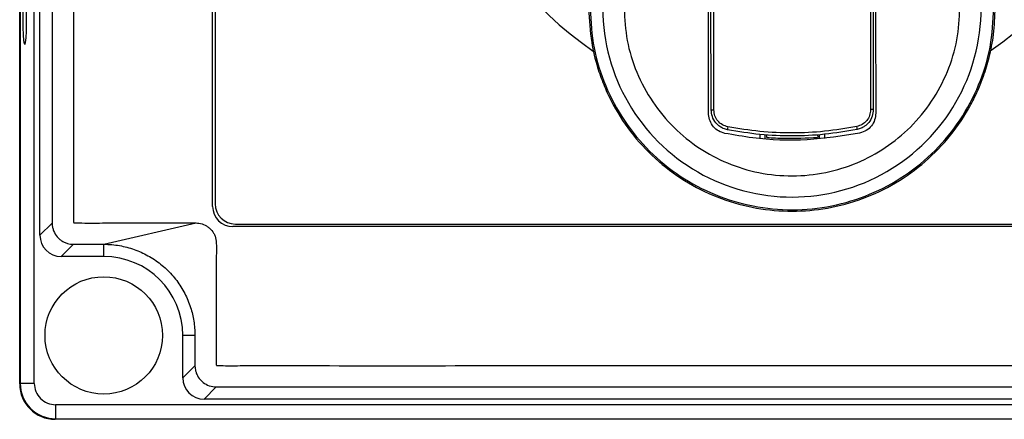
# Model space of a CAD drawing. Header units: inches. Extents: x 170 to 312, y 215 to 248.
# Tile 96 of 256: x 206.846 to 207.0516, y 222.1721 to 222.2556. Entities that reach past the tile are written whole.
import ezdxf

# ---------------------------------------------------------------- set-up
doc = ezdxf.new("R2010")
doc.units = ezdxf.units.IN
doc.header["$LTSCALE"] = 0.25
doc.header["$MEASUREMENT"] = 0
doc.layers.add('STANDARD MOTOR LH', color=7, linetype='Continuous')

msp = doc.modelspace()

# ---------------------------------------------------------------- linework, layer by layer
at = {"layer": 'STANDARD MOTOR LH'}
for p, q in [((206.8460443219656, 222.1794649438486), (206.8460443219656, 222.7039973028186)), ((206.8461500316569, 222.7038916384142), (206.8461500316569, 222.179570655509)), ((206.8490973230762, 222.179570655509), (206.8490973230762, 222.7038916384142)), ((206.8502727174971, 222.2105375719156), (206.8502727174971, 222.6729247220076)), ((206.8528211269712, 222.6703763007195), (206.8528211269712, 222.2130859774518)), ((206.8863197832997, 222.2165691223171), (206.8863197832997, 222.6668931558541)), ((206.8868398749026, 222.6663730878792), (206.8868398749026, 222.2171061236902)), ((206.9898465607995, 222.2359643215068), (206.9896517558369, 222.3283715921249)), ((206.9903861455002, 222.2367230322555), (206.9902816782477, 222.2862777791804)), ((206.9909449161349, 222.2367242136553), (206.9908398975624, 222.2865399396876)), ((207.0235494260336, 222.286608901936), (207.0236544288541, 222.236800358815)), ((207.0241087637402, 222.2863490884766), (207.0242132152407, 222.2368015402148)), ((206.9932291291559, 222.2318302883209), (206.9932291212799, 222.2318302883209)), ((207.0006180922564, 222.2307310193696), (207.0006162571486, 222.2316008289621)), ((207.0016751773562, 222.2306585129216), (207.0016732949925, 222.2315520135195)), ((207.0020208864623, 222.2309796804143), (207.0020228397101, 222.2315358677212)), ((207.0125984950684, 222.2315610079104), (207.012602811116, 222.2310019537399)), ((207.0129479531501, 222.2315788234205), (207.0129498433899, 222.230682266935)), ((207.014004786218, 222.2316326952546), (207.0140066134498, 222.2307615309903)), ((206.8528211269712, 222.2130859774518), (206.8502727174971, 222.2105375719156)), ((206.8635954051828, 222.2086522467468), (206.8828529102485, 222.213102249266)), ((207.1823074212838, 222.2123407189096), (206.8905481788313, 222.2123407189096)), ((206.8910682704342, 222.2128777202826), (207.1817704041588, 222.2128777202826)), ((206.8572548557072, 222.2086522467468), (206.8547064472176, 222.2061038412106)), ((206.8572548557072, 222.2086522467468), (206.8635954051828, 222.2086522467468)), ((206.8635921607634, 222.2061038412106), (206.8635921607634, 222.2086522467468)), ((206.8635921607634, 222.2061038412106), (206.8547064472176, 222.2061038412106)), ((206.8826313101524, 222.189613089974), (206.8800829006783, 222.189613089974)), ((206.8800829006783, 222.18072738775), (206.8800829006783, 222.189613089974)), ((206.8826313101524, 222.189613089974), (206.8826313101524, 222.1832757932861)), ((206.8826313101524, 222.1832757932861), (206.8800829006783, 222.18072738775)), ((206.8490973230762, 222.179570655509), (206.8461500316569, 222.179570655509)), ((206.8870650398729, 222.178842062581), (206.8845166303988, 222.176293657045)), ((206.8870650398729, 222.178842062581), (207.1857905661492, 222.178842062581)), ((207.1883389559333, 222.176293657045), (206.8845166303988, 222.176293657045)), ((207.21930587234, 222.1751182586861), (206.8535497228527, 222.1751182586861)), ((206.8535497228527, 222.1751182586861), (206.8535497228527, 222.1721709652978)), ((206.8535497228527, 222.1721709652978), (207.21930587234, 222.1721709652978)), ((207.2194115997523, 222.1720652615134), (206.8534440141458, 222.1720652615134))]:
    msp.add_line(p, q, dxfattribs=at)
at = {"layer": 'STANDARD MOTOR LH', "flags": 128}
for points in [[(206.8474224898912, 222.256738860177), (206.8474077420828, 222.2548693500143), (206.8473648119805, 222.2531659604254), (206.8472975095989, 222.2517800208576), (206.8472118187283, 222.2508347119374), (206.8471153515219, 222.2504140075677), (206.8470166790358, 222.2505553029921), (206.8469245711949, 222.2512460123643), (206.8468472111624, 222.2524248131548), (206.8467914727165, 222.2539869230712), (206.8467623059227, 222.2557935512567), (206.8467623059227, 222.2576841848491), (206.8467914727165, 222.2594908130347), (206.8468472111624, 222.2610529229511), (206.8469245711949, 222.2622317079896), (206.8470166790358, 222.2629224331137), (206.8471153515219, 222.2630637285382), (206.8472118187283, 222.2626430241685), (206.8472975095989, 222.2616976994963), (206.8473648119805, 222.2603117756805), (206.8474077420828, 222.2586083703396), (206.8474224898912, 222.256738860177)], [(206.9903861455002, 222.2367230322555), (206.9903965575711, 222.2367230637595), (206.9904274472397, 222.2367231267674), (206.9904778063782, 222.2367232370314), (206.9905459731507, 222.2367233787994), (206.9906297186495, 222.2367235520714), (206.9907262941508, 222.2367237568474), (206.9908325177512, 222.2367239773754), (206.9909449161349, 222.2367242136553)], [(207.0242132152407, 222.2368015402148), (207.0242028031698, 222.2368015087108), (207.0241719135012, 222.2368014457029), (207.0241215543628, 222.2368013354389), (207.0240533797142, 222.2368011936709), (207.0239696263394, 222.2368010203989), (207.0238730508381, 222.236800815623), (207.0237668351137, 222.2368005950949), (207.0236544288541, 222.236800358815)]]:
    msp.add_lwpolyline(points, dxfattribs=at)
at = {"layer": 'STANDARD MOTOR LH'}
msp.add_circle((206.8635921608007, 222.1896130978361), 0.0122623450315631, dxfattribs=at)
for centre, radius, start, end in [((207.0071461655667, 222.3095938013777), 0.07336265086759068, 304.5814029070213, 235.6238336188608), ((207.0072422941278, 222.2579906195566), 0.03947267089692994, 180.1207815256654, 0.1207874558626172), ((206.9954598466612, 222.2327376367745), 0.001663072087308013, 163.703100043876, 185.3712761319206), ((207.0191584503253, 222.2327942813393), 0.001663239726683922, 354.9038841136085, 16.56901483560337), ((206.8905481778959, 222.2165691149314), 0.004228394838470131, 180, 270), ((206.891068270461, 222.2171061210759), 0.004228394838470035, 180, 270), ((206.8635921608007, 222.1896130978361), 0.01649073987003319, 0, 90), ((206.8534440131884, 222.1794649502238), 0.00739969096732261, 180, 270), ((206.8535497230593, 222.1795706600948), 0.007399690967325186, 179.9999999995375, 270), ((206.8535497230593, 222.1795706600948), 0.00445240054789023, 179.9999999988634, 270)]:
    msp.add_arc(centre, radius, start, end, dxfattribs=at)
for centre, major_axis, ratio, start_param, end_param in [((206.8547186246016, 222.2105497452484), (-0.003148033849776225, -0.003148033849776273), 0.9972646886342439, 5.499156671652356, 7.067213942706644), ((206.8845288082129, 222.1807395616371), (-0.003148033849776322, -0.003148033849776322), 0.9972646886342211, 5.499156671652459, 7.06721394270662)]:
    msp.add_ellipse(centre, major_axis=major_axis, ratio=ratio, start_param=start_param, end_param=end_param, dxfattribs=at)
for points, knots in [([(207.1900026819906, 222.6703600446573), (207.1895905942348, 222.670394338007), (207.1887662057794, 222.6704629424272), (207.1877986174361, 222.6709384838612), (207.1871086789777, 222.6714795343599), (207.1866377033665, 222.6719977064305), (207.1862585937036, 222.6725820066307), (207.1859805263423, 222.673217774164), (207.1856511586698, 222.6745676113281), (207.1858231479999, 222.6766582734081), (207.1857687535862, 222.6789450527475), (207.1857760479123, 222.681231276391), (207.1857828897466, 222.6862559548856), (207.1856219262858, 222.6926734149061), (207.1859315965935, 222.6981448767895), (207.1857692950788, 222.7000259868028), (207.1857482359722, 222.7000674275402), (207.1857231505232, 222.7001049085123), (207.1856814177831, 222.7001427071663), (207.1855474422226, 222.7001934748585), (207.1850359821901, 222.7001316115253), (207.183047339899, 222.7002344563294), (207.1749997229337, 222.7000621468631), (207.1551809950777, 222.7002586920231), (207.1246173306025, 222.700140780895), (207.0757564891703, 222.7001874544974), (207.0268841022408, 222.7001670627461), (206.9780155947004, 222.700171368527), (206.9474726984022, 222.7001682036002), (206.9230376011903, 222.70017355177), (206.9077676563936, 222.7001601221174), (206.8970746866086, 222.7001842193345), (206.8917336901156, 222.7001504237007), (206.8890554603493, 222.7001981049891), (206.887822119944, 222.7001356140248), (206.8873163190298, 222.7001905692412), (206.8871919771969, 222.7001509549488), (206.8871558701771, 222.7001257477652), (206.887132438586, 222.7001032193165), (206.8871129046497, 222.7000775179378), (206.8870982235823, 222.7000497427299), (206.8870876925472, 222.700020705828), (206.887083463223, 222.6999958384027), (206.8870816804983, 222.6999783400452), (206.8870810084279, 222.6999607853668), (206.887081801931, 222.6999081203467), (206.887080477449, 222.6996975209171), (206.8870826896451, 222.6988550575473), (206.8870789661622, 222.6954853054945), (206.8870814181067, 222.6909922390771), (206.8870817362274, 222.6864991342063), (206.8870801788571, 222.6832899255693), (206.8870919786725, 222.6797414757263), (206.8870484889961, 222.6765249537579), (206.8870997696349, 222.6743520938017), (206.8869975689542, 222.6736920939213), (206.8868360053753, 222.6731319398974), (206.8866045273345, 222.6725964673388), (206.8862265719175, 222.6720083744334), (206.8855986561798, 222.6713155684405), (206.8846013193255, 222.6706383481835), (206.8827454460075, 222.6702260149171), (206.8804144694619, 222.6704041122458), (206.8767248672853, 222.6703342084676), (206.8702613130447, 222.6703877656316), (206.8638274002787, 222.6703109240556), (206.8589532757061, 222.6703879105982), (206.8577604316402, 222.6703433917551), (206.8574383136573, 222.6703707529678), (206.8573566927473, 222.670324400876), (206.8573162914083, 222.6702884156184), (206.8572929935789, 222.6702521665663), (206.8572800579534, 222.6702179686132), (206.8572738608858, 222.6701916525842), (206.8572677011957, 222.6701324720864), (206.8572768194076, 222.6699059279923), (206.8572616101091, 222.6690016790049), (206.8572870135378, 222.6653825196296), (206.8572441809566, 222.6509100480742), (206.8572816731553, 222.6260968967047), (206.8572683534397, 222.5930145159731), (206.8572727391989, 222.548904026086), (206.8572708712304, 222.5047937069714), (206.857271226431, 222.4496557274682), (206.8572711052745, 222.4055453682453), (206.8572711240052, 222.3614349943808), (206.8572711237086, 222.3283522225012), (206.8572711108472, 222.29526944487), (206.8572711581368, 222.2650335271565), (206.8572710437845, 222.2417348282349), (206.8572712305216, 222.2274185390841), (206.8572709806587, 222.2206060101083), (206.8572712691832, 222.2173166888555), (206.8572706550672, 222.2155053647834), (206.857272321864, 222.2142292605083), (206.8572704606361, 222.2135032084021), (206.8572713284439, 222.2133358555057), (206.8572707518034, 222.2133017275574), (206.8572732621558, 222.2132728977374), (206.8572806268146, 222.2132414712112), (206.8572937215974, 222.2132098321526), (206.8573115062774, 222.2131822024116), (206.8573324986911, 222.2131586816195), (206.8573649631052, 222.2131319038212), (206.8574144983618, 222.2131067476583), (206.8575615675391, 222.2130958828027), (206.8580938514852, 222.213113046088), (206.8602446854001, 222.2130839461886), (206.863924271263, 222.2131094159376), (206.8688346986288, 222.2131003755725), (206.8751437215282, 222.2131032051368), (206.8798165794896, 222.213102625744), (206.8828529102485, 222.213102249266)], [0, 0, 0, 0, 0.001413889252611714, 0.00282850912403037, 0.003628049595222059, 0.004427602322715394, 0.005227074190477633, 0.006016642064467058, 0.006806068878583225, 0.00998608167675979, 0.01313352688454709, 0.01470724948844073, 0.01785469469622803, 0.03044447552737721, 0.03673936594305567, 0.03681891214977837, 0.03685839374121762, 0.03689777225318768, 0.03697423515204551, 0.03704737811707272, 0.03738361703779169, 0.03869834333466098, 0.04395728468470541, 0.06499301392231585, 0.1070645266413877, 0.1491360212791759, 0.2332790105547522, 0.2753505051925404, 0.3174220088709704, 0.3384577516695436, 0.3594934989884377, 0.3700113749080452, 0.3752703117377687, 0.3778997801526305, 0.3792145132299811, 0.3795432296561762, 0.379618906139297, 0.3796564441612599, 0.379693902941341, 0.3797304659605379, 0.3797671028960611, 0.379801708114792, 0.3798363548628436, 0.3798536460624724, 0.3798622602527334, 0.3798968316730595, 0.3800349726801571, 0.3805875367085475, 0.3827978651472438, 0.3916392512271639, 0.3960599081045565, 0.3982702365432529, 0.4026908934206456, 0.4082767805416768, 0.4093563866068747, 0.4101619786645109, 0.4105637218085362, 0.4113623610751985, 0.4121609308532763, 0.4129595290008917, 0.4145733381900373, 0.4162144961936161, 0.4193997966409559, 0.4225766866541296, 0.428930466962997, 0.4416380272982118, 0.4448149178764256, 0.4456091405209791, 0.4458080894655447, 0.4458858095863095, 0.4459241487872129, 0.4459940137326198, 0.4460312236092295, 0.4460497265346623, 0.4460869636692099, 0.4462355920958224, 0.4468289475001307, 0.4492023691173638, 0.4586960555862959, 0.4966708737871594, 0.5346456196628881, 0.5726204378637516, 0.6485700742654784, 0.6865448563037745, 0.7624944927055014, 0.8004692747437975, 0.8384440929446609, 0.8764188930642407, 0.9143936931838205, 0.9425650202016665, 0.9566506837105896, 0.9636935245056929, 0.9660247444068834, 0.9679778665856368, 0.9699309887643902, 0.9704192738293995, 0.970477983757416, 0.9705073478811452, 0.9705367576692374, 0.9705774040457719, 0.9706180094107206, 0.9706540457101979, 0.9706900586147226, 0.9707260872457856, 0.9707987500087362, 0.9708765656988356, 0.9712287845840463, 0.9726376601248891, 0.9782731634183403, 0.9839086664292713, 0.9895441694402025, 0.9999999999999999, 0.9999999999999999, 0.9999999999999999, 0.9999999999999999]), ([(206.8828529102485, 222.213102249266), (206.883039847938, 222.2130948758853), (206.8836951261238, 222.213069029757), (206.8844499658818, 222.2128260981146), (206.8850616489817, 222.2124850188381), (206.8853512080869, 222.2122904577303), (206.8859011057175, 222.2118528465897), (206.8863591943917, 222.2112972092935), (206.8866849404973, 222.2106746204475), (206.8869607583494, 222.2100265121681), (206.8871768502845, 222.2085037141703), (206.8870497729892, 222.2061819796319), (206.8870993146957, 222.2024683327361), (206.8870679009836, 222.1959742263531), (206.8870829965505, 222.1894785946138), (206.887080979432, 222.1847229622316), (206.8870813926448, 222.1836609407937), (206.8870812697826, 222.183517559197), (206.8870814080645, 222.1834672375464), (206.8870910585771, 222.1834245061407), (206.8871128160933, 222.1833860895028), (206.8871377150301, 222.1833518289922), (206.8871790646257, 222.1833170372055), (206.8873013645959, 222.1832731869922), (206.8877526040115, 222.1833230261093), (206.8895063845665, 222.1832404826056), (206.8965917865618, 222.1833787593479), (206.9140546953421, 222.1832220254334), (206.9517426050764, 222.1833425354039), (206.9947806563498, 222.1832877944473), (207.0378339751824, 222.1832869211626), (207.0808713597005, 222.1833271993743), (207.1239890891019, 222.1830667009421), (207.1615166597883, 222.1836012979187), (207.1785070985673, 222.1829361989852), (207.1846086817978, 222.1833952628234), (207.1855143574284, 222.183233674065), (207.1856951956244, 222.183331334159), (207.1857265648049, 222.1833628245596), (207.1857516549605, 222.1833981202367), (207.1857685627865, 222.1834390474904), (207.1857730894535, 222.1834743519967), (207.1857748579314, 222.1834995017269), (207.1857733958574, 222.1835582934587), (207.1857758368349, 222.1837931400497), (207.1857717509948, 222.1847330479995), (207.1857789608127, 222.1884917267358), (207.1857699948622, 222.1935047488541), (207.1857803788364, 222.1992307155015), (207.1857530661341, 222.2033356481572), (207.1858324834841, 222.2068212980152), (207.1856744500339, 222.2091592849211), (207.1860434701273, 222.2104178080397), (207.1863544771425, 222.211049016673), (207.1866957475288, 222.2115264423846), (207.1872537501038, 222.2121305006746), (207.188135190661, 222.2127668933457), (207.1899829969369, 222.2132488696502), (207.1923291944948, 222.213053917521), (207.1960386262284, 222.2131307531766), (207.1992872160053, 222.2131000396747), (207.2034607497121, 222.2131037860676), (207.2076364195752, 222.2130945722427), (207.2118048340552, 222.2131199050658), (207.2143619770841, 222.2130905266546), (207.2150983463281, 222.2131165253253), (207.2154034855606, 222.213094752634), (207.2154787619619, 222.2131251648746), (207.2155140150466, 222.2131508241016), (207.2155368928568, 222.2131729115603), (207.2155609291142, 222.2132066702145), (207.2155752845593, 222.2132408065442), (207.2155828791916, 222.2132775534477), (207.2155868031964, 222.2133396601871), (207.215580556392, 222.2135764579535), (207.2155909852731, 222.2145239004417), (207.2155735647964, 222.218313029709), (207.2156029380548, 222.2334706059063), (207.215577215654, 222.2594542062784), (207.2155864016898, 222.2940994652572), (207.215583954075, 222.3287445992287), (207.2155847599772, 222.3749381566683), (207.2155844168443, 222.4211317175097), (207.2155844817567, 222.478873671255), (207.2155844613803, 222.5250672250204), (207.215584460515, 222.5654865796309), (207.2155844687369, 222.5943575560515), (207.2155844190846, 222.619535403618), (207.2155845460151, 222.6428666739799), (207.2155843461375, 222.6566133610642), (207.2155846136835, 222.6631548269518), (207.2155843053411, 222.6663070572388), (207.2155849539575, 222.6680338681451), (207.2155831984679, 222.6692452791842), (207.2155851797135, 222.6699417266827), (207.2155841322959, 222.6701115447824), (207.21558505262, 222.6701585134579), (207.2155820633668, 222.6701931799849), (207.2155729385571, 222.6702260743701), (207.2155598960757, 222.6702562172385), (207.2155417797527, 222.6702827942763), (207.2155205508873, 222.6703060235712), (207.2154876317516, 222.670332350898), (207.2153864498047, 222.6703775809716), (207.2149775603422, 222.6703319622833), (207.2134190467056, 222.6704070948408), (207.209500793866, 222.6703214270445), (207.2036630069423, 222.6703722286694), (207.1967572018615, 222.6703570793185), (207.1922541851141, 222.6703590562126), (207.1900026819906, 222.6703600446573)], [0, 0, 0, 0, 0.0006438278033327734, 0.002256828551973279, 0.002656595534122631, 0.00305635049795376, 0.003456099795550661, 0.005076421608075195, 0.005476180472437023, 0.005875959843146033, 0.007496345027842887, 0.01069239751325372, 0.01388774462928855, 0.02027845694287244, 0.03305986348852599, 0.03625521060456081, 0.03665463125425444, 0.03671744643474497, 0.0367488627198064, 0.03682804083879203, 0.03686422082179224, 0.03690040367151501, 0.03697364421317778, 0.03704605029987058, 0.03734123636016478, 0.03849940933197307, 0.04313209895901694, 0.06166285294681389, 0.09872436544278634, 0.1728473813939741, 0.2099088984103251, 0.2469704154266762, 0.3210934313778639, 0.3581549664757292, 0.3766856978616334, 0.3790020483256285, 0.379581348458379, 0.3796586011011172, 0.3796967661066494, 0.379733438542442, 0.3798073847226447, 0.3798460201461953, 0.3798556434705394, 0.3798941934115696, 0.3800482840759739, 0.3806647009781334, 0.3831303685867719, 0.3929930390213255, 0.3979243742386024, 0.4028557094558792, 0.4071090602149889, 0.4099861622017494, 0.4107907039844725, 0.4115951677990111, 0.4123996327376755, 0.4128008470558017, 0.414427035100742, 0.4160539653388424, 0.4192645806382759, 0.4224586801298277, 0.4288468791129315, 0.4304439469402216, 0.4368321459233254, 0.443220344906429, 0.4448174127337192, 0.44561592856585, 0.4457757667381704, 0.4458517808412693, 0.4458892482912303, 0.4459255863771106, 0.4459607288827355, 0.4460314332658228, 0.4460508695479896, 0.4460898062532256, 0.4462451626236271, 0.4468665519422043, 0.4493520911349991, 0.4592942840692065, 0.499063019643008, 0.5388317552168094, 0.5786004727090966, 0.6183692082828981, 0.697906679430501, 0.7376754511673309, 0.8172129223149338, 0.8569816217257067, 0.8768660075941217, 0.9166347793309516, 0.9436855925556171, 0.9572109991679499, 0.9639737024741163, 0.9662121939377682, 0.9680662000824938, 0.9699202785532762, 0.9703838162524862, 0.9704646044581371, 0.9705050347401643, 0.9705455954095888, 0.9705838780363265, 0.970622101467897, 0.9706581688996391, 0.9706941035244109, 0.9707301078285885, 0.9708027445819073, 0.9710683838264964, 0.9721009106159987, 0.9762311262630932, 0.9844915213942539, 0.9922457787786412, 0.9999999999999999, 0.9999999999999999, 0.9999999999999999, 0.9999999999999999]), ([(206.9648228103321, 222.2579012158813), (206.9649403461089, 222.2555314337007), (206.9651467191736, 222.2513704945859), (206.9664468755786, 222.2460866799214), (206.9678750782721, 222.2420394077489), (206.969976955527, 222.2374520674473), (206.9733725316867, 222.2320702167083), (206.9785666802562, 222.2264193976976), (206.9846942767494, 222.2217882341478), (206.9915429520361, 222.2183362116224), (206.9988387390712, 222.2161831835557), (207.0063101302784, 222.2153643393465), (207.0138001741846, 222.2158576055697), (207.0211480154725, 222.2176730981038), (207.0281369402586, 222.2208094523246), (207.0344670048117, 222.225159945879), (207.0398713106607, 222.2305325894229), (207.0432123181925, 222.2353132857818), (207.0451192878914, 222.2388462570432), (207.0462121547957, 222.241162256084), (207.0473717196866, 222.2440835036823), (207.0485256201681, 222.2479257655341), (207.0494691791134, 222.2526995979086), (207.0495946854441, 222.2562056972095), (207.0496617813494, 222.2580800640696)], [0, 0, 0, 0, 0.05334240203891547, 0.09366029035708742, 0.122065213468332, 0.1499939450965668, 0.2072362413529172, 0.2646463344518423, 0.3220461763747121, 0.379392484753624, 0.436554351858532, 0.4925530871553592, 0.5479051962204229, 0.6048708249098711, 0.6622118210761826, 0.7196108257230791, 0.7770266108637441, 0.8330425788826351, 0.8502952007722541, 0.8674761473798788, 0.8907279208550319, 0.92105304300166, 0.9577948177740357, 1, 1, 1, 1]), ([(206.9651117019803, 222.2579017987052), (206.9652743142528, 222.2551447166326), (206.9655995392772, 222.2496305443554), (206.9681214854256, 222.241681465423), (206.9720306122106, 222.2343589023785), (206.9773240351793, 222.2279445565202), (206.9837588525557, 222.2226848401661), (206.9910983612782, 222.2187819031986), (206.9990576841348, 222.2163857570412), (207.0073316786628, 222.2155884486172), (207.0156022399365, 222.216420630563), (207.0235513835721, 222.2188503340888), (207.0308743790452, 222.2227841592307), (207.0372869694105, 222.2280709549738), (207.0425533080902, 222.2345075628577), (207.0464314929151, 222.2418465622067), (207.0489199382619, 222.2498061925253), (207.0492219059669, 222.2553216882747), (207.0493728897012, 222.2580794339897)], [0, 0, 0, 0, 0.06249989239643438, 0.1249999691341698, 0.1874999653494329, 0.2499999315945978, 0.3124999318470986, 0.3749999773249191, 0.4374999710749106, 0.4999999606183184, 0.5624999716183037, 0.624999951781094, 0.6875000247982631, 0.7499999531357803, 0.8124999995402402, 0.8750000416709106, 0.9375000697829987, 1, 1, 1, 1]), ([(206.9722063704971, 222.2579167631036), (206.9723356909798, 222.2556778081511), (206.9725985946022, 222.251126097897), (206.9746759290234, 222.2444902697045), (206.9779739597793, 222.2383021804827), (206.9824329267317, 222.232932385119), (206.9877492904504, 222.2286180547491), (206.9937598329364, 222.225416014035), (207.0003436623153, 222.2234054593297), (207.0073166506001, 222.2227196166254), (207.0142866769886, 222.2234348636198), (207.0208619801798, 222.2254731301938), (207.0268589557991, 222.2287005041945), (207.0321570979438, 222.2330371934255), (207.0365933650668, 222.2384257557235), (207.0398652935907, 222.2446276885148), (207.0419146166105, 222.2512722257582), (207.0421583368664, 222.2558250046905), (207.0422782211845, 222.2580644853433)], [0, 0, 0, 0, 0.06103796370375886, 0.1240878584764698, 0.1879798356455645, 0.2514479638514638, 0.3132751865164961, 0.3737492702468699, 0.4362498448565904, 0.5000000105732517, 0.5637501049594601, 0.6262505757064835, 0.6867248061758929, 0.7485519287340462, 0.8120200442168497, 0.8759120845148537, 0.9389620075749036, 1, 1, 1, 1]), ([(206.9898465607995, 222.2359643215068), (206.9898389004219, 222.2395991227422), (206.98982352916, 222.246892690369), (206.9898079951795, 222.2542587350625), (206.9898002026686, 222.2579538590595)], [0, 0, 0, 0, 0.4983571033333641, 1, 1, 1, 1]), ([(207.0246843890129, 222.2580273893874), (207.0246921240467, 222.2543564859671), (207.0247076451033, 222.2469904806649), (207.0247230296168, 222.2396967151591), (207.0247307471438, 222.2360378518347)], [0, 0, 0, 0, 0.4983574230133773, 1, 1, 1, 1]), ([(206.9932291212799, 222.2318302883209), (206.9927802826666, 222.2319679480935), (206.99188257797, 222.2322432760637), (206.9907981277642, 222.2331854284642), (206.9900673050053, 222.2343970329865), (206.9898554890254, 222.2353834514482), (206.9898474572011, 222.235906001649), (206.9898465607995, 222.2359643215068)], [0, 0, 0, 0, 0.2416877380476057, 0.4833902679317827, 0.7250934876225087, 0.9693187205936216, 1, 1, 1, 1]), ([(206.9938040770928, 222.2325819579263), (206.993498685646, 222.2326622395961), (206.9929350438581, 222.2328104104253), (206.992089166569, 222.2332956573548), (206.9912351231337, 222.2340785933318), (206.9905290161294, 222.2352838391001), (206.9904326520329, 222.2362545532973), (206.9903861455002, 222.2367230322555)], [0, 0, 0, 0, 0.1630067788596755, 0.3008513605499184, 0.500445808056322, 0.7589088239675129, 1, 1, 1, 1]), ([(206.9938635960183, 222.233204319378), (206.9934658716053, 222.2333234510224), (206.9926709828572, 222.2335615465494), (206.99172448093, 222.2343988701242), (206.9910752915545, 222.2354843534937), (206.9909883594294, 222.2363110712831), (206.9909449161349, 222.2367242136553)], [0, 0, 0, 0, 0.2505525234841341, 0.5007522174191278, 0.7505068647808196, 1, 1, 1, 1]), ([(207.0236544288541, 222.236800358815), (207.0236136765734, 222.2363868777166), (207.0235321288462, 222.2355594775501), (207.0228847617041, 222.2344729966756), (207.021943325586, 222.2336310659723), (207.0211497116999, 222.2333894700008), (207.0207526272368, 222.2332685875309)], [0, 0, 0, 0, 0.249517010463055, 0.4992983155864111, 0.7494740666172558, 1, 1, 1, 1]), ([(207.0242132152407, 222.2368015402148), (207.0241687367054, 222.2363331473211), (207.0240765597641, 222.2353624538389), (207.0233761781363, 222.2341546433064), (207.0225260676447, 222.2333681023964), (207.0216828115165, 222.2328790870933), (207.0211200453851, 222.2327282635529), (207.0208151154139, 222.2326465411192)], [0, 0, 0, 0, 0.2410478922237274, 0.499545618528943, 0.6991108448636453, 0.8369658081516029, 0.9999999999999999, 0.9999999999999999, 0.9999999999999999, 0.9999999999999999]), ([(207.0247307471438, 222.2360378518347), (207.0246855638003, 222.2355632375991), (207.0245951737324, 222.2346137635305), (207.0238683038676, 222.2333520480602), (207.0227813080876, 222.2323404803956), (207.0218463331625, 222.2320427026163), (207.0213656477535, 222.2318896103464)], [0, 0, 0, 0, 0.2479102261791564, 0.4959487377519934, 0.7408592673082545, 1, 1, 1, 1]), ([(207.0213656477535, 222.2318896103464), (207.0177253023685, 222.2313071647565), (207.0103389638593, 222.2301253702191), (207.0008207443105, 222.2304901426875), (206.9951608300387, 222.2314892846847), (206.9932291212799, 222.2318302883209)], [0, 0, 0, 0, 0.3902908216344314, 0.7919084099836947, 1, 1, 1, 1]), ([(207.0208151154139, 222.2326465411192), (207.0185701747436, 222.2322619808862), (207.0141100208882, 222.2314979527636), (207.0073129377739, 222.2311971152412), (207.0005145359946, 222.2314654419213), (206.9960507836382, 222.2322081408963), (206.9938040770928, 222.2325819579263)], [0, 0, 0, 0, 0.2516664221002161, 0.5000002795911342, 0.7483389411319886, 0.9999999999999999, 0.9999999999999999, 0.9999999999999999, 0.9999999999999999]), ([(207.0207526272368, 222.2332685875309), (207.0185290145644, 222.2328887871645), (207.0140891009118, 222.2321304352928), (207.0073114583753, 222.2318312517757), (207.0005324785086, 222.2320980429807), (206.9960889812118, 222.2328351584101), (206.9938635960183, 222.233204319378)], [0, 0, 0, 0, 0.2504115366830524, 0.4999996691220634, 0.7495906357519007, 1, 1, 1, 1]), ([(207.0020214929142, 222.2309793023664), (207.0032157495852, 222.2309066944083), (207.0067393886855, 222.2306924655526), (207.0102689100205, 222.2308785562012), (207.012602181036, 222.2310015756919)], [0, 0, 0, 0, 0.3389270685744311, 1, 1, 1, 1]), ([(206.8528211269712, 222.2130859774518), (206.8528219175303, 222.2130247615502), (206.8528258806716, 222.2127178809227), (206.8528970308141, 222.2121665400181), (206.8531795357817, 222.2112171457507), (206.8537010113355, 222.2103523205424), (206.8544078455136, 222.2096592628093), (206.8549127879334, 222.209306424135), (206.8554551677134, 222.209020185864), (206.8559921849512, 222.2088188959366), (206.8566359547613, 222.2086774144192), (206.857047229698, 222.2086606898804), (206.8572548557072, 222.2086522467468)], [0, 0, 0, 0, 0.02641501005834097, 0.1324207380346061, 0.2384272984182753, 0.452502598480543, 0.5583123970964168, 0.6641203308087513, 0.7168873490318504, 0.8226959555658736, 0.9104907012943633, 1, 1, 1, 1]), ([(206.8635954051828, 222.2086522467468), (206.864168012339, 222.2086366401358), (206.8657949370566, 222.2085922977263), (206.8679265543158, 222.2082025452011), (206.8699411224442, 222.2075858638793), (206.8718975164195, 222.2068015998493), (206.874227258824, 222.2055136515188), (206.8767323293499, 222.203511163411), (206.878871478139, 222.2011221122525), (206.8805723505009, 222.1984201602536), (206.8817587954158, 222.1955595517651), (206.8824949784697, 222.1925979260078), (206.8825854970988, 222.1906161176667), (206.8826313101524, 222.189613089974)], [0, 0, 0, 0, 0.05749647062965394, 0.1633623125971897, 0.2161576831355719, 0.2689531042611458, 0.374797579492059, 0.482160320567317, 0.5895229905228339, 0.6953558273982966, 0.8011891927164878, 0.899378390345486, 0.9999999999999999, 0.9999999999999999, 0.9999999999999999, 0.9999999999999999]), ([(206.8826313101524, 222.1832757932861), (206.8826331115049, 222.1831832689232), (206.8826421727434, 222.1827178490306), (206.8827819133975, 222.1820104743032), (206.8832135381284, 222.180980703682), (206.8839773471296, 222.1799745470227), (206.8852403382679, 222.1791437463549), (206.8863374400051, 222.1788599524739), (206.8869490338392, 222.1788449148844), (206.8870650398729, 222.178842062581)], [0, 0, 0, 0, 0.04000198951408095, 0.201219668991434, 0.3072611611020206, 0.5213962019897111, 0.7355756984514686, 0.9498444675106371, 1, 1, 1, 1])]:
    msp.add_open_spline(points, degree=3, knots=knots, dxfattribs=at)

doc.saveas('drawing.dxf')
